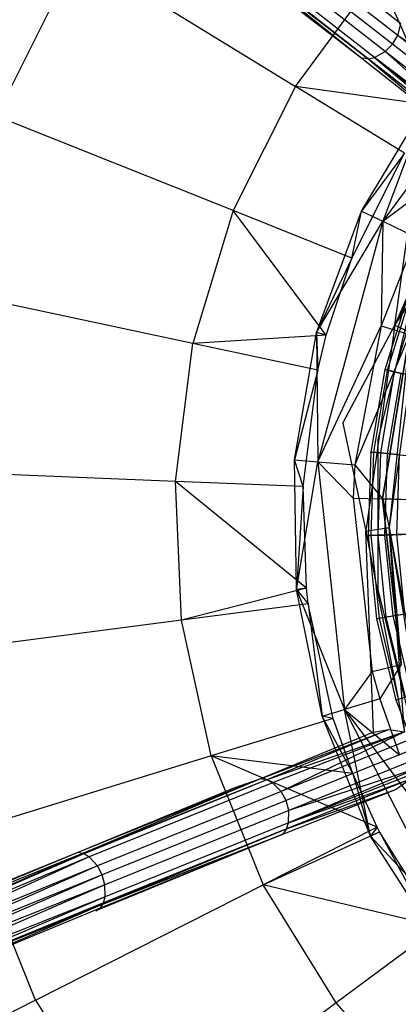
# Model space of a CAD drawing. Extents: x 5.4 to 34.8, y -14.7 to 14.7.
# Tile 137 of 251: x 15.4 to 17.2, y -2.4 to 2.4. Entities that reach past the tile are written whole.
import ezdxf

# ---------------------------------------------------------------- set-up
doc = ezdxf.new("R2010")
doc.units = 0
doc.header["$LTSCALE"] = 2.54
doc.layers.get('0').update_dxf_attribs({"color": 13, "linetype": 'CONTINUOUS'})

# ---------------------------------------------------------------- blocks, each defined once
blk = doc.blocks.new('BOHO_S_PM_7777_STL')
at = {"color": 0}
for p, q in [((17.256, 2.3732, 24.7636), (16.5024, 2.9619, 23.9344)), ((17.256, 2.3732, 24.7636), (16.5024, 2.9619, 23.9344)), ((17.2403, 2.3157, 24.7393), (16.4849, 2.9059, 23.9081)), ((17.2403, 2.3157, 24.7393), (16.4849, 2.9059, 23.9081)), ((17.2147, 2.2738, 24.7334), (16.4589, 2.8643, 23.9017)), ((17.2147, 2.2738, 24.7334), (16.4589, 2.8643, 23.9017)), ((17.1803, 2.2388, 24.7393), (16.4249, 2.829, 23.9081)), ((17.1803, 2.2388, 24.7393), (16.4249, 2.829, 23.9081)), ((16.2929, 2.8037, 24.0199), (17.0671, 2.2062, 24.8121)), ((16.3171, 2.7922, 23.9869), (17.0671, 2.2062, 24.8121)), ((16.3171, 2.7922, 23.9869), (17.0671, 2.2062, 24.8121)), ((16.3386, 2.7904, 23.964), (17.0671, 2.2062, 24.8121)), ((16.3386, 2.7904, 23.964), (17.0671, 2.2062, 24.8121)), ((16.3386, 2.7904, 23.964), (17.0976, 2.2034, 24.785)), ((16.3386, 2.7904, 23.964), (17.0976, 2.2034, 24.785)), ((17.0976, 2.2034, 24.785), (16.3456, 2.7909, 23.9575)), ((17.0976, 2.2034, 24.785), (16.3456, 2.7909, 23.9575)), ((17.1283, 2.2098, 24.7636), (16.3747, 2.7985, 23.9344)), ((17.1283, 2.2098, 24.7636), (16.3747, 2.7985, 23.9344)), ((15.6955, 2.7139, 23.9095), (15.3005, 1.9268, 23.9095)), ((15.6955, 2.7139, 23.9095), (15.3005, 1.9268, 23.9095)), ((15.6955, 2.7139, 23.9095), (16.7464, 2.0696, 24.9682)), ((15.6955, 2.7139, 23.9095), (16.7464, 2.0696, 24.9682)), ((16.7464, 2.0696, 24.9682), (17.1447, 2.6103, 24.9682)), ((16.7464, 2.0696, 24.9682), (17.1447, 2.6103, 24.9682)), ((17.4264, 1.9753, 25.563), (17.1447, 2.6103, 24.9682)), ((17.4264, 1.9753, 25.563), (17.1447, 2.6103, 24.9682)), ((17.8796, 2.3898, 25.8475), (17.1677, 1.4184, 25.8475)), ((17.8796, 2.3898, 25.8475), (17.1677, 1.4184, 25.8475)), ((17.2403, 2.3157, 24.7393), (17.256, 2.3732, 24.7636)), ((17.2403, 2.3157, 24.7393), (17.256, 2.3732, 24.7636)), ((17.2147, 2.2738, 24.7334), (17.2403, 2.3157, 24.7393)), ((17.2147, 2.2738, 24.7334), (17.2403, 2.3157, 24.7393)), ((17.7888, 1.9432, 25.4475), (17.2403, 2.3157, 24.7393)), ((17.9329, 1.7746, 25.6537), (17.2403, 2.3157, 24.7393)), ((17.7888, 1.9432, 25.4475), (17.2403, 2.3157, 24.7393)), ((17.9329, 1.7746, 25.6537), (17.2403, 2.3157, 24.7393)), ((17.1283, 2.2098, 24.7636), (17.1803, 2.2388, 24.7393)), ((17.1283, 2.2098, 24.7636), (17.1803, 2.2388, 24.7393)), ((17.1803, 2.2388, 24.7393), (17.2147, 2.2738, 24.7334)), ((17.1803, 2.2388, 24.7393), (17.2147, 2.2738, 24.7334)), ((17.8728, 1.6978, 25.6537), (17.1803, 2.2388, 24.7393)), ((17.8728, 1.6978, 25.6537), (17.1803, 2.2388, 24.7393)), ((17.6743, 1.7967, 25.4475), (17.1803, 2.2388, 24.7393)), ((17.6743, 1.7967, 25.4475), (17.1803, 2.2388, 24.7393)), ((17.9077, 1.7324, 25.6483), (17.2147, 2.2738, 24.7334)), ((17.9077, 1.7324, 25.6483), (17.2147, 2.2738, 24.7334)), ((17.0976, 2.2034, 24.785), (17.0671, 2.2062, 24.8121)), ((17.0976, 2.2034, 24.785), (17.0671, 2.2062, 24.8121)), ((17.0671, 2.2062, 24.8121), (17.5302, 1.8383, 25.4449)), ((17.0976, 2.2034, 24.785), (17.1283, 2.2098, 24.7636)), ((17.0976, 2.2034, 24.785), (17.1283, 2.2098, 24.7636)), ((17.6079, 1.8032, 25.4464), (17.0976, 2.2034, 24.785)), ((17.0976, 2.2034, 24.785), (17.5302, 1.8383, 25.4449)), ((17.0976, 2.2034, 24.785), (17.5302, 1.8383, 25.4449)), ((17.6079, 1.8032, 25.4464), (17.0976, 2.2034, 24.785)), ((17.1283, 2.2098, 24.7636), (17.6079, 1.8032, 25.4464)), ((17.6743, 1.7967, 25.4475), (17.1283, 2.2098, 24.7636)), ((17.6743, 1.7967, 25.4475), (17.1283, 2.2098, 24.7636)), ((17.6485, 1.7966, 25.4471), (17.1283, 2.2098, 24.7636)), ((17.6485, 1.7966, 25.4471), (17.1283, 2.2098, 24.7636)), ((17.1283, 2.2098, 24.7636), (17.6079, 1.8032, 25.4464)), ((16.7464, 2.0696, 24.9682), (16.4452, 1.4694, 24.9682)), ((16.7464, 2.0696, 24.9682), (16.4452, 1.4694, 24.9682)), ((17.273, 1.7468, 25.563), (16.7464, 2.0696, 24.9682)), ((17.273, 1.7468, 25.563), (16.7464, 2.0696, 24.9682)), ((17.4264, 1.9753, 25.563), (16.7464, 2.0696, 24.9682)), ((17.4264, 1.9753, 25.563), (16.7464, 2.0696, 24.9682)), ((17.0658, 1.4673, 25.6432), (17.3875, 2.0039, 25.6432)), ((17.0658, 1.4673, 25.6432), (17.3875, 2.0039, 25.6432)), ((17.3875, 2.0039, 25.6432), (17.1677, 1.4184, 25.8475)), ((17.3875, 2.0039, 25.6432), (17.1677, 1.4184, 25.8475)), ((16.4452, 1.4694, 24.9682), (15.3005, 1.9268, 23.9095)), ((16.4452, 1.4694, 24.9682), (15.3005, 1.9268, 23.9095)), ((17.6079, 1.8032, 25.4464), (17.227, 0.916, 25.4475)), ((17.6079, 1.8032, 25.4464), (17.227, 0.916, 25.4475)), ((17.6743, 1.7967, 25.4475), (17.227, 0.916, 25.4475)), ((17.6743, 1.7967, 25.4475), (17.227, 0.916, 25.4475)), ((17.0188, 1.2402, 25.563), (17.273, 1.7468, 25.563)), ((17.0188, 1.2402, 25.563), (17.273, 1.7468, 25.563)), ((17.273, 1.7468, 25.563), (17.0658, 1.4673, 25.6432)), ((17.273, 1.7468, 25.563), (17.0658, 1.4673, 25.6432)), ((17.1677, 1.4184, 25.8475), (17.5167, 1.6778, 25.8507)), ((17.1677, 1.4184, 25.8475), (17.5167, 1.6778, 25.8507)), ((17.227, 0.916, 25.4475), (17.739, 1.6934, 25.6517)), ((17.227, 0.916, 25.4475), (17.739, 1.6934, 25.6517)), ((16.4452, 1.4694, 24.9682), (16.2498, 0.8269, 24.9682)), ((16.4452, 1.4694, 24.9682), (16.2498, 0.8269, 24.9682)), ((16.8949, 0.8682, 25.563), (16.4452, 1.4694, 24.9682)), ((17.0188, 1.2402, 25.563), (16.4452, 1.4694, 24.9682)), ((16.8949, 0.8682, 25.563), (16.4452, 1.4694, 24.9682)), ((17.0188, 1.2402, 25.563), (16.4452, 1.4694, 24.9682)), ((16.8482, 0.8808, 25.6432), (17.0658, 1.4673, 25.6432)), ((16.8482, 0.8808, 25.6432), (17.0658, 1.4673, 25.6432)), ((17.0188, 1.2402, 25.563), (17.0658, 1.4673, 25.6432)), ((17.0188, 1.2402, 25.563), (17.0658, 1.4673, 25.6432)), ((17.0658, 1.4673, 25.6432), (17.1677, 1.4184, 25.8475)), ((17.0658, 1.4673, 25.6432), (17.1677, 1.4184, 25.8475)), ((17.227, 0.916, 25.4475), (17.3045, 1.4693, 25.4449)), ((16.8482, 0.8808, 25.6432), (17.1677, 1.4184, 25.8475)), ((16.8482, 0.8808, 25.6432), (17.1677, 1.4184, 25.8475)), ((17.1677, 1.4184, 25.8475), (16.8548, 0.2554, 25.8475)), ((17.1677, 1.4184, 25.8475), (16.8548, 0.2554, 25.8475)), ((17.1677, 1.4184, 25.8475), (17.1607, 0.9127, 25.8507)), ((17.1677, 1.4184, 25.8475), (17.1607, 0.9127, 25.8507)), ((17.1677, 1.4184, 25.8475), (17.3285, 1.3412, 25.8507)), ((17.1677, 1.4184, 25.8475), (17.3285, 1.3412, 25.8507)), ((17.3285, 1.3412, 25.8507), (17.1607, 0.9127, 25.8507)), ((17.3285, 1.3412, 25.8507), (17.1607, 0.9127, 25.8507)), ((17.0188, 1.2402, 25.563), (16.8482, 0.8808, 25.6432)), ((17.0188, 1.2402, 25.563), (16.8482, 0.8808, 25.6432)), ((16.8949, 0.8682, 25.563), (17.0188, 1.2402, 25.563)), ((16.8949, 0.8682, 25.563), (17.0188, 1.2402, 25.563)), ((16.2498, 0.8269, 24.9682), (15.0442, 1.0843, 23.9095)), ((16.2498, 0.8269, 24.9682), (15.0442, 1.0843, 23.9095)), ((17.3169, 1.0638, 21.4263), (17.1438, 0.3616, 21.4263)), ((17.3169, 1.0638, 21.4263), (17.1438, 0.3616, 21.4263)), ((17.3169, 1.0638, 21.2294), (17.1438, 0.3616, 21.2294)), ((17.3169, 1.0638, 21.2294), (17.1438, 0.3616, 21.2294)), ((17.1793, 0.7013, 16.8047), (17.2991, 1.0872, 16.8047)), ((17.1793, 0.7013, 16.8047), (17.2991, 1.0872, 16.8047)), ((17.1917, 0.6983, 16.4063), (17.3109, 1.0826, 16.4063)), ((17.1917, 0.6983, 16.4063), (17.3109, 1.0826, 16.4063)), ((17.2247, 0.6904, 17.2516), (17.3426, 1.0704, 17.2516)), ((17.2247, 0.6904, 17.2516), (17.3426, 1.0704, 17.2516)), ((16.8548, 0.2554, 25.8475), (17.1607, 0.9127, 25.8507)), ((16.8548, 0.2554, 25.8475), (17.1607, 0.9127, 25.8507)), ((16.9754, 0.4426, 25.4449), (17.227, 0.916, 25.4475)), ((17.1607, 0.9127, 25.8507), (17.0326, 0.2415, 25.8507)), ((17.1607, 0.9127, 25.8507), (17.0326, 0.2415, 25.8507)), ((17.227, 0.916, 25.4475), (17.0866, -0.0797, 25.4475)), ((17.227, 0.916, 25.4475), (17.0866, -0.0797, 25.4475)), ((17.1607, 0.9127, 25.8507), (17.2975, 0.8706, 26.1937)), ((17.1607, 0.9127, 25.8507), (17.2975, 0.8706, 26.1937)), ((17.227, 0.916, 25.4475), (17.3302, 0.8672, 25.6517)), ((17.227, 0.916, 25.4475), (17.3302, 0.8672, 25.6517)), ((16.8949, 0.8682, 25.563), (16.2498, 0.8269, 24.9682)), ((16.8949, 0.8682, 25.563), (16.2498, 0.8269, 24.9682)), ((16.7421, 0.2643, 25.6432), (16.8482, 0.8808, 25.6432)), ((16.7421, 0.2643, 25.6432), (16.8482, 0.8808, 25.6432)), ((16.8482, 0.8808, 25.6432), (16.8538, 0.6979, 25.563)), ((16.8949, 0.8682, 25.563), (16.8482, 0.8808, 25.6432)), ((16.8949, 0.8682, 25.563), (16.8482, 0.8808, 25.6432)), ((16.8482, 0.8808, 25.6432), (16.8538, 0.6979, 25.563)), ((16.8482, 0.8808, 25.6432), (16.8548, 0.2554, 25.8475)), ((16.8482, 0.8808, 25.6432), (16.8548, 0.2554, 25.8475)), ((16.8538, 0.6979, 25.563), (16.8949, 0.8682, 25.563)), ((16.8538, 0.6979, 25.563), (16.8949, 0.8682, 25.563)), ((17.2975, 0.8706, 26.1937), (17.0326, 0.2415, 25.8507)), ((17.2975, 0.8706, 26.1937), (17.0326, 0.2415, 25.8507)), ((17.1673, 0.0762, 26.1937), (17.2975, 0.8706, 26.1937)), ((17.1673, 0.0762, 26.1937), (17.2975, 0.8706, 26.1937)), ((17.1681, 0.0762, 25.704), (17.2982, 0.8703, 25.704)), ((17.1681, 0.0762, 25.704), (17.2982, 0.8703, 25.704)), ((17.2982, 0.8703, 25.704), (17.1993, -0.0618, 25.6517)), ((17.2982, 0.8703, 25.704), (17.1993, -0.0618, 25.6517)), ((17.3302, 0.8672, 25.6517), (17.1993, -0.0618, 25.6517)), ((17.3302, 0.8672, 25.6517), (17.1993, -0.0618, 25.6517)), ((16.1657, 0.1606, 24.9682), (16.2498, 0.8269, 24.9682)), ((16.1657, 0.1606, 24.9682), (16.2498, 0.8269, 24.9682)), ((16.8538, 0.6979, 25.563), (16.2498, 0.8269, 24.9682)), ((16.8538, 0.6979, 25.563), (16.2498, 0.8269, 24.9682)), ((16.8538, 0.6979, 25.563), (16.7421, 0.2643, 25.6432)), ((16.8538, 0.6979, 25.563), (16.7421, 0.2643, 25.6432)), ((16.7829, 0.1355, 25.563), (16.8538, 0.6979, 25.563)), ((16.7829, 0.1355, 25.563), (16.8538, 0.6979, 25.563)), ((17.1121, 0.3028, 16.8047), (17.1793, 0.7013, 16.8047)), ((17.1121, 0.3028, 16.8047), (17.1793, 0.7013, 16.8047)), ((17.1248, 0.3015, 16.4063), (17.1917, 0.6983, 16.4063)), ((17.1248, 0.3015, 16.4063), (17.1917, 0.6983, 16.4063)), ((17.1585, 0.2981, 17.2516), (17.2247, 0.6904, 17.2516)), ((17.1585, 0.2981, 17.2516), (17.2247, 0.6904, 17.2516)), ((17.1793, 0.7013, 16.8047), (17.1917, 0.6983, 16.4063)), ((17.1793, 0.7013, 16.8047), (17.1917, 0.6983, 16.4063)), ((17.2247, 0.6904, 17.2516), (17.1793, 0.7013, 16.8047)), ((17.2247, 0.6904, 17.2516), (17.1793, 0.7013, 16.8047)), ((17.1917, 0.6983, 16.4063), (17.2572, 0.6827, 16.0134)), ((17.1917, 0.6983, 16.4063), (17.2572, 0.6827, 16.0134)), ((17.1917, 0.2948, 16.0134), (17.2572, 0.6827, 16.0134)), ((17.1917, 0.2948, 16.0134), (17.2572, 0.6827, 16.0134)), ((17.3131, 0.6694, 17.6916), (17.2247, 0.6904, 17.2516)), ((17.3131, 0.6694, 17.6916), (17.2247, 0.6904, 17.2516)), ((16.9754, 0.4426, 25.4449), (17.0866, -0.0797, 25.4475)), ((17.1438, 0.3616, 21.4263), (17.1438, -0.3616, 21.4263)), ((17.1438, 0.3616, 21.4263), (17.1438, -0.3616, 21.4263)), ((17.1438, 0.3616, 21.4263), (17.1438, 0.3616, 21.2294)), ((17.1438, 0.3616, 21.2294), (17.1438, -0.3616, 21.2294)), ((17.1438, 0.3616, 21.4263), (17.1438, 0.3616, 21.2294)), ((17.1438, 0.3616, 21.2294), (17.1438, -0.3616, 21.2294)), ((17.0986, -0.1011, 16.8047), (17.1121, 0.3028, 16.8047)), ((17.0986, -0.1011, 16.8047), (17.1121, 0.3028, 16.8047)), ((17.1113, -0.1007, 16.4063), (17.1248, 0.3015, 16.4063)), ((17.1113, -0.1007, 16.4063), (17.1248, 0.3015, 16.4063)), ((17.1121, 0.3028, 16.8047), (17.1248, 0.3015, 16.4063)), ((17.1121, 0.3028, 16.8047), (17.1248, 0.3015, 16.4063)), ((17.1585, 0.2981, 17.2516), (17.1121, 0.3028, 16.8047)), ((17.1585, 0.2981, 17.2516), (17.1121, 0.3028, 16.8047)), ((17.1248, 0.3015, 16.4063), (17.1917, 0.2948, 16.0134)), ((17.1248, 0.3015, 16.4063), (17.1917, 0.2948, 16.0134)), ((17.1452, -0.0995, 17.2516), (17.1585, 0.2981, 17.2516)), ((17.1452, -0.0995, 17.2516), (17.1585, 0.2981, 17.2516)), ((17.249, 0.289, 17.6916), (17.1585, 0.2981, 17.2516)), ((17.249, 0.289, 17.6916), (17.1585, 0.2981, 17.2516)), ((17.1786, -0.0984, 16.0134), (17.1917, 0.2948, 16.0134)), ((17.1786, -0.0984, 16.0134), (17.1917, 0.2948, 16.0134)), ((17.1917, 0.2948, 16.0134), (17.3117, 0.2827, 15.6335)), ((17.1917, 0.2948, 16.0134), (17.3117, 0.2827, 15.6335)), ((17.2361, -0.0965, 17.6916), (17.249, 0.289, 17.6916)), ((17.2361, -0.0965, 17.6916), (17.249, 0.289, 17.6916)), ((16.7829, 0.1355, 25.563), (16.7421, 0.2643, 25.6432)), ((16.7829, 0.1355, 25.563), (16.7421, 0.2643, 25.6432)), ((16.7511, -0.3613, 25.6432), (16.7421, 0.2643, 25.6432)), ((16.7421, 0.2643, 25.6432), (16.8548, 0.2554, 25.8475)), ((16.7421, 0.2643, 25.6432), (16.8548, 0.2554, 25.8475)), ((16.7511, -0.3613, 25.6432), (16.7421, 0.2643, 25.6432)), ((16.7511, -0.3613, 25.6432), (16.8548, 0.2554, 25.8475)), ((16.7511, -0.3613, 25.6432), (16.8548, 0.2554, 25.8475)), ((16.8548, 0.2554, 25.8475), (17.0326, 0.2415, 25.8507)), ((17.0242, 0.0799, 25.8507), (16.8548, 0.2554, 25.8475)), ((16.8548, 0.2554, 25.8475), (16.9832, -0.942, 25.8475)), ((17.0242, 0.0799, 25.8507), (16.8548, 0.2554, 25.8475)), ((16.8548, 0.2554, 25.8475), (17.0326, 0.2415, 25.8507)), ((16.8548, 0.2554, 25.8475), (16.9832, -0.942, 25.8475)), ((17.0326, 0.2415, 25.8507), (17.0242, 0.0799, 25.8507)), ((17.0326, 0.2415, 25.8507), (17.0242, 0.0799, 25.8507)), ((17.0326, 0.2415, 25.8507), (17.1673, 0.0762, 26.1937)), ((17.0326, 0.2415, 25.8507), (17.1673, 0.0762, 26.1937)), ((16.1657, 0.1606, 24.9682), (14.934, 0.2106, 23.9095)), ((16.1657, 0.1606, 24.9682), (14.934, 0.2106, 23.9095)), ((16.1955, -0.5103, 24.9682), (16.1657, 0.1606, 24.9682)), ((16.1955, -0.5103, 24.9682), (16.1657, 0.1606, 24.9682)), ((16.7992, -0.3561, 25.563), (16.1657, 0.1606, 24.9682)), ((16.7992, -0.3561, 25.563), (16.1657, 0.1606, 24.9682)), ((16.7829, 0.1355, 25.563), (16.1657, 0.1606, 24.9682)), ((16.7829, 0.1355, 25.563), (16.1657, 0.1606, 24.9682)), ((16.7829, 0.1355, 25.563), (16.7511, -0.3613, 25.6432)), ((16.7829, 0.1355, 25.563), (16.7511, -0.3613, 25.6432)), ((16.7992, -0.3561, 25.563), (16.7829, 0.1355, 25.563)), ((16.7992, -0.3561, 25.563), (16.7829, 0.1355, 25.563)), ((17.0242, 0.0799, 25.8507), (17.1673, 0.0762, 26.1937)), ((17.0242, 0.0799, 25.8507), (17.1673, 0.0762, 26.1937)), ((17.0242, 0.0799, 25.8507), (17.1175, -0.7588, 25.8507)), ((17.0242, 0.0799, 25.8507), (17.1175, -0.7588, 25.8507)), ((17.2563, -0.7237, 26.1937), (17.1673, 0.0762, 26.1937)), ((17.2558, 0.074, 26.5706), (17.1673, 0.0762, 26.1937)), ((17.2563, -0.7237, 26.1937), (17.1673, 0.0762, 26.1937)), ((17.2558, 0.074, 26.5706), (17.1673, 0.0762, 26.1937)), ((17.2571, -0.7235, 25.704), (17.1681, 0.0762, 25.704)), ((17.1681, 0.0762, 25.704), (17.2863, 0.0732, 25.9286)), ((17.1681, 0.0762, 25.704), (17.2863, 0.0732, 25.9286)), ((17.1681, 0.0762, 25.704), (17.1993, -0.0618, 25.6517)), ((17.1681, 0.0762, 25.704), (17.1993, -0.0618, 25.6517)), ((17.2571, -0.7235, 25.704), (17.1681, 0.0762, 25.704)), ((17.0866, -0.0797, 25.4475), (17.1993, -0.0618, 25.6517)), ((17.0866, -0.0797, 25.4475), (17.1993, -0.0618, 25.6517)), ((17.1232, -1.0508, 25.4449), (17.0866, -0.0797, 25.4475)), ((17.0866, -0.0797, 25.4475), (17.2728, -1.0498, 25.4475)), ((17.0866, -0.0797, 25.4475), (17.2728, -1.0498, 25.4475)), ((17.1786, -0.0984, 16.0134), (17.2991, -0.0944, 15.6335)), ((17.1786, -0.0984, 16.0134), (17.2991, -0.0944, 15.6335)), ((17.2728, -1.0498, 25.4475), (17.1993, -0.0618, 25.6517)), ((17.1993, -0.0618, 25.6517), (17.3638, -0.9688, 25.6517)), ((17.2728, -1.0498, 25.4475), (17.1993, -0.0618, 25.6517)), ((17.1993, -0.0618, 25.6517), (17.3638, -0.9688, 25.6517)), ((17.1993, -0.0618, 25.6517), (17.3473, -0.9649, 25.6755)), ((17.1993, -0.0618, 25.6517), (17.3473, -0.9649, 25.6755)), ((17.1993, -0.0618, 25.6517), (17.2571, -0.7235, 25.704)), ((17.1993, -0.0618, 25.6517), (17.2571, -0.7235, 25.704)), ((17.3702, -0.092, 18.1204), (17.2361, -0.0965, 17.6916)), ((17.3702, -0.092, 18.1204), (17.2361, -0.0965, 17.6916)), ((17.1452, -0.0995, 17.2516), (17.0986, -0.1011, 16.8047)), ((17.1452, -0.0995, 17.2516), (17.0986, -0.1011, 16.8047)), ((17.0986, -0.1011, 16.8047), (17.1113, -0.1007, 16.4063)), ((17.0986, -0.1011, 16.8047), (17.1113, -0.1007, 16.4063)), ((17.1391, -0.5031, 16.8047), (17.0986, -0.1011, 16.8047)), ((17.1391, -0.5031, 16.8047), (17.0986, -0.1011, 16.8047)), ((17.1113, -0.1007, 16.4063), (17.1786, -0.0984, 16.0134)), ((17.1113, -0.1007, 16.4063), (17.1786, -0.0984, 16.0134)), ((17.1516, -0.501, 16.4063), (17.1113, -0.1007, 16.4063)), ((17.1516, -0.501, 16.4063), (17.1113, -0.1007, 16.4063)), ((17.2361, -0.0965, 17.6916), (17.1452, -0.0995, 17.2516)), ((17.2361, -0.0965, 17.6916), (17.1452, -0.0995, 17.2516)), ((17.1851, -0.4954, 17.2516), (17.1452, -0.0995, 17.2516)), ((17.1851, -0.4954, 17.2516), (17.1452, -0.0995, 17.2516)), ((17.218, -0.4898, 16.0134), (17.1786, -0.0984, 16.0134)), ((17.218, -0.4898, 16.0134), (17.1786, -0.0984, 16.0134)), ((17.2747, -0.4803, 17.6916), (17.2361, -0.0965, 17.6916)), ((17.2747, -0.4803, 17.6916), (17.2361, -0.0965, 17.6916)), ((16.7992, -0.3561, 25.563), (16.1955, -0.5103, 24.9682)), ((16.7992, -0.3561, 25.563), (16.1955, -0.5103, 24.9682)), ((16.7992, -0.3561, 25.563), (16.7511, -0.3613, 25.6432)), ((16.7992, -0.3561, 25.563), (16.7511, -0.3613, 25.6432)), ((16.8749, -0.9745, 25.6432), (16.7511, -0.3613, 25.6432)), ((16.7511, -0.3613, 25.6432), (16.808, -0.4307, 25.563)), ((16.7511, -0.3613, 25.6432), (16.808, -0.4307, 25.563)), ((16.7511, -0.3613, 25.6432), (16.9832, -0.942, 25.8475)), ((16.8749, -0.9745, 25.6432), (16.7511, -0.3613, 25.6432)), ((16.7511, -0.3613, 25.6432), (16.9832, -0.942, 25.8475)), ((16.808, -0.4307, 25.563), (16.7992, -0.3561, 25.563)), ((16.808, -0.4307, 25.563), (16.7992, -0.3561, 25.563)), ((17.1438, -0.3616, 21.4263), (17.3169, -1.0638, 21.4263)), ((17.1438, -0.3616, 21.4263), (17.3169, -1.0638, 21.4263)), ((17.1438, -0.3616, 21.4263), (17.1438, -0.3616, 21.2294)), ((17.1438, -0.3616, 21.2294), (17.3169, -1.0638, 21.2294)), ((17.1438, -0.3616, 21.4263), (17.1438, -0.3616, 21.2294)), ((17.1438, -0.3616, 21.2294), (17.3169, -1.0638, 21.2294)), ((16.808, -0.4307, 25.563), (16.1955, -0.5103, 24.9682)), ((16.808, -0.4307, 25.563), (16.1955, -0.5103, 24.9682)), ((16.9285, -0.9846, 25.563), (16.808, -0.4307, 25.563)), ((16.808, -0.4307, 25.563), (16.8749, -0.9745, 25.6432)), ((16.9285, -0.9846, 25.563), (16.808, -0.4307, 25.563)), ((16.808, -0.4307, 25.563), (16.8749, -0.9745, 25.6432)), ((17.218, -0.4898, 16.0134), (17.3369, -0.4698, 15.6335)), ((17.218, -0.4898, 16.0134), (17.3369, -0.4698, 15.6335)), ((16.1955, -0.5103, 24.9682), (14.9731, -0.6692, 23.9095)), ((16.1955, -0.5103, 24.9682), (14.9731, -0.6692, 23.9095)), ((16.3382, -1.1666, 24.9682), (16.1955, -0.5103, 24.9682)), ((16.3382, -1.1666, 24.9682), (16.1955, -0.5103, 24.9682)), ((17.1851, -0.4954, 17.2516), (17.1391, -0.5031, 16.8047)), ((17.1851, -0.4954, 17.2516), (17.1391, -0.5031, 16.8047)), ((17.1391, -0.5031, 16.8047), (17.1516, -0.501, 16.4063)), ((17.1391, -0.5031, 16.8047), (17.1516, -0.501, 16.4063)), ((17.2327, -0.8962, 16.8047), (17.1391, -0.5031, 16.8047)), ((17.2327, -0.8962, 16.8047), (17.1391, -0.5031, 16.8047)), ((17.1516, -0.501, 16.4063), (17.218, -0.4898, 16.0134)), ((17.1516, -0.501, 16.4063), (17.218, -0.4898, 16.0134)), ((17.2449, -0.8925, 16.4063), (17.1516, -0.501, 16.4063)), ((17.2449, -0.8925, 16.4063), (17.1516, -0.501, 16.4063)), ((17.2747, -0.4803, 17.6916), (17.1851, -0.4954, 17.2516)), ((17.2747, -0.4803, 17.6916), (17.1851, -0.4954, 17.2516)), ((17.2773, -0.8824, 17.2516), (17.1851, -0.4954, 17.2516)), ((17.2773, -0.8824, 17.2516), (17.1851, -0.4954, 17.2516)), ((17.3092, -0.8725, 16.0134), (17.218, -0.4898, 16.0134)), ((17.3092, -0.8725, 16.0134), (17.218, -0.4898, 16.0134)), ((17.1175, -0.7588, 25.8507), (16.9832, -0.942, 25.8475)), ((17.1175, -0.7588, 25.8507), (16.9832, -0.942, 25.8475)), ((17.1175, -0.7588, 25.8507), (17.2563, -0.7237, 26.1937)), ((17.1175, -0.7588, 25.8507), (17.2563, -0.7237, 26.1937)), ((17.1175, -0.7588, 25.8507), (17.154, -0.8908, 25.8507)), ((17.1175, -0.7588, 25.8507), (17.154, -0.8908, 25.8507)), ((17.2563, -0.7237, 26.1937), (17.154, -0.8908, 25.8507)), ((17.2563, -0.7237, 26.1937), (17.154, -0.8908, 25.8507)), ((17.154, -0.8908, 25.8507), (16.9832, -0.942, 25.8475)), ((17.154, -0.8908, 25.8507), (16.9832, -0.942, 25.8475)), ((17.154, -0.8908, 25.8507), (17.2488, -1.1608, 25.8507)), ((17.154, -0.8908, 25.8507), (17.2488, -1.1608, 25.8507)), ((17.2773, -0.8824, 17.2516), (17.2327, -0.8962, 16.8047)), ((17.2773, -0.8824, 17.2516), (17.2327, -0.8962, 16.8047)), ((17.2327, -0.8962, 16.8047), (17.2449, -0.8925, 16.4063)), ((17.2327, -0.8962, 16.8047), (17.2449, -0.8925, 16.4063)), ((17.378, -1.2733, 16.8047), (17.2327, -0.8962, 16.8047)), ((17.378, -1.2733, 16.8047), (17.2327, -0.8962, 16.8047)), ((16.8749, -0.9745, 25.6432), (16.9832, -0.942, 25.8475)), ((16.8749, -0.9745, 25.6432), (16.9832, -0.942, 25.8475)), ((16.9832, -0.942, 25.8475), (17.2488, -1.1608, 25.8507)), ((16.9832, -0.942, 25.8475), (17.2488, -1.1608, 25.8507)), ((16.9832, -0.942, 25.8475), (17.4337, -1.5412, 25.8507)), ((16.9832, -0.942, 25.8475), (17.4337, -1.5412, 25.8507)), ((16.9832, -0.942, 25.8475), (17.5354, -2.0123, 25.8475)), ((17.1093, -1.5546, 25.6432), (16.9832, -0.942, 25.8475)), ((17.1093, -1.5546, 25.6432), (16.9832, -0.942, 25.8475)), ((16.9832, -0.942, 25.8475), (17.5354, -2.0123, 25.8475)), ((16.9285, -0.9846, 25.563), (16.3382, -1.1666, 24.9682)), ((16.9285, -0.9846, 25.563), (16.3382, -1.1666, 24.9682)), ((16.9285, -0.9846, 25.563), (16.8749, -0.9745, 25.6432)), ((16.9285, -0.9846, 25.563), (16.8749, -0.9745, 25.6432)), ((17.0235, -1.2519, 25.563), (16.8749, -0.9745, 25.6432)), ((17.0235, -1.2519, 25.563), (16.8749, -0.9745, 25.6432)), ((17.1093, -1.5546, 25.6432), (16.8749, -0.9745, 25.6432)), ((17.1093, -1.5546, 25.6432), (16.8749, -0.9745, 25.6432)), ((17.0235, -1.2519, 25.563), (16.9285, -0.9846, 25.563)), ((17.0235, -1.2519, 25.563), (16.9285, -0.9846, 25.563)), ((16.5771, -1.2765, 24.8126), (17.1972, -1.0382, 25.4463)), ((16.5771, -1.2765, 24.8126), (17.1972, -1.0382, 25.4463)), ((17.1972, -1.0382, 25.4463), (16.6073, -1.2821, 24.7853)), ((17.1972, -1.0382, 25.4463), (16.6073, -1.2821, 24.7853)), ((17.4922, -1.0097, 25.6538), (16.6773, -1.3389, 24.7394)), ((17.4922, -1.0097, 25.6538), (16.6773, -1.3389, 24.7394)), ((17.1232, -1.0508, 25.4449), (17.1972, -1.0382, 25.4463)), ((17.1232, -1.0508, 25.4449), (17.1972, -1.0382, 25.4463)), ((17.1972, -1.0382, 25.4463), (17.2728, -1.0498, 25.4475)), ((17.1972, -1.0382, 25.4463), (17.2728, -1.0498, 25.4475)), ((17.1232, -1.0508, 25.4449), (16.5771, -1.2765, 24.8126)), ((17.2728, -1.0498, 25.4475), (16.6073, -1.2821, 24.7853)), ((17.2728, -1.0498, 25.4475), (16.6073, -1.2821, 24.7853)), ((17.2728, -1.0498, 25.4475), (16.6352, -1.2966, 24.7638)), ((17.2728, -1.0498, 25.4475), (16.6352, -1.2966, 24.7638)), ((17.2728, -1.0498, 25.4475), (16.6773, -1.3389, 24.7394)), ((17.2728, -1.0498, 25.4475), (16.6773, -1.3389, 24.7394)), ((17.5162, -1.0528, 25.6483), (16.7009, -1.3822, 24.7334)), ((17.5162, -1.0528, 25.6483), (16.7009, -1.3822, 24.7334)), ((17.5288, -1.1004, 25.6537), (16.714, -1.4296, 24.7394)), ((17.5288, -1.1004, 25.6537), (16.714, -1.4296, 24.7394)), ((16.3382, -1.1666, 24.9682), (15.1602, -1.5298, 23.9095)), ((16.3382, -1.1666, 24.9682), (15.1602, -1.5298, 23.9095)), ((16.3382, -1.1666, 24.9682), (16.5898, -1.7892, 24.9682)), ((17.1408, -1.5101, 25.563), (16.3382, -1.1666, 24.9682)), ((16.3382, -1.1666, 24.9682), (16.5898, -1.7892, 24.9682)), ((17.0235, -1.2519, 25.563), (16.3382, -1.1666, 24.9682)), ((17.1408, -1.5101, 25.563), (16.3382, -1.1666, 24.9682)), ((17.0235, -1.2519, 25.563), (16.3382, -1.1666, 24.9682)), ((17.3432, -1.224, 25.4475), (16.7131, -1.4893, 24.7637)), ((17.3432, -1.224, 25.4475), (16.7131, -1.4893, 24.7637)), ((17.3432, -1.224, 25.4475), (16.714, -1.4296, 24.7394)), ((17.3432, -1.224, 25.4475), (16.714, -1.4296, 24.7394)), ((16.5771, -1.2765, 24.8126), (15.6948, -1.633, 23.9873)), ((16.5771, -1.2765, 24.8126), (15.6948, -1.633, 23.9873)), ((16.5771, -1.2765, 24.8126), (15.7163, -1.6372, 23.964)), ((16.5771, -1.2765, 24.8126), (15.7163, -1.6372, 23.964)), ((16.6073, -1.2821, 24.7853), (15.7163, -1.6372, 23.964)), ((16.6073, -1.2821, 24.7853), (15.7163, -1.6372, 23.964)), ((16.6073, -1.2821, 24.7853), (15.7225, -1.6396, 23.9579)), ((16.6073, -1.2821, 24.7853), (15.7225, -1.6396, 23.9579)), ((16.5771, -1.2765, 24.8126), (16.4486, -1.3225, 24.7481)), ((16.6073, -1.2821, 24.7853), (16.5771, -1.2765, 24.8126)), ((16.6073, -1.2821, 24.7853), (16.5771, -1.2765, 24.8126)), ((16.6352, -1.2966, 24.7638), (16.6073, -1.2821, 24.7853)), ((16.6352, -1.2966, 24.7638), (16.6073, -1.2821, 24.7853)), ((17.3047, -1.2774, 25.4464), (16.7031, -1.5191, 24.7853)), ((17.3047, -1.2774, 25.4464), (16.7031, -1.5191, 24.7853)), ((17.3308, -1.2456, 25.4471), (16.7131, -1.4893, 24.7637)), ((17.3308, -1.2456, 25.4471), (16.7131, -1.4893, 24.7637)), ((16.7131, -1.4893, 24.7637), (17.3047, -1.2774, 25.4464)), ((16.7131, -1.4893, 24.7637), (17.3047, -1.2774, 25.4464)), ((17.1408, -1.5101, 25.563), (17.0235, -1.2519, 25.563)), ((17.0235, -1.2519, 25.563), (17.1093, -1.5546, 25.6432)), ((17.0235, -1.2519, 25.563), (17.1093, -1.5546, 25.6432)), ((17.1408, -1.5101, 25.563), (17.0235, -1.2519, 25.563)), ((17.3047, -1.2774, 25.4464), (17.2349, -1.3272, 25.4449)), ((16.4486, -1.3225, 24.7481), (15.6948, -1.633, 23.9873)), ((16.6352, -1.2966, 24.7638), (15.7486, -1.6548, 23.9346)), ((16.6352, -1.2966, 24.7638), (15.7486, -1.6548, 23.9346)), ((16.6773, -1.3389, 24.7394), (16.6352, -1.2966, 24.7638)), ((16.6773, -1.3389, 24.7394), (16.6352, -1.2966, 24.7638)), ((16.6853, -1.5441, 24.8125), (17.2349, -1.3272, 25.4449)), ((16.7031, -1.5191, 24.7853), (17.2349, -1.3272, 25.4449)), ((16.7031, -1.5191, 24.7853), (17.2349, -1.3272, 25.4449)), ((16.6773, -1.3389, 24.7394), (15.7886, -1.698, 23.9082)), ((16.6773, -1.3389, 24.7394), (15.7886, -1.698, 23.9082)), ((16.7009, -1.3822, 24.7334), (16.6773, -1.3389, 24.7394)), ((16.7009, -1.3822, 24.7334), (16.6773, -1.3389, 24.7394)), ((16.7009, -1.3822, 24.7334), (15.8116, -1.7415, 23.9017)), ((16.7009, -1.3822, 24.7334), (15.8116, -1.7415, 23.9017)), ((16.714, -1.4296, 24.7394), (16.7009, -1.3822, 24.7334)), ((16.714, -1.4296, 24.7394), (16.7009, -1.3822, 24.7334)), ((16.714, -1.4296, 24.7394), (15.8252, -1.7887, 23.9081)), ((16.714, -1.4296, 24.7394), (15.8252, -1.7887, 23.9081)), ((16.7131, -1.4893, 24.7637), (16.714, -1.4296, 24.7394)), ((16.7131, -1.4893, 24.7637), (16.714, -1.4296, 24.7394)), ((15.8155, -1.8827, 23.964), (16.7031, -1.5191, 24.7853)), ((15.8155, -1.8827, 23.964), (16.7031, -1.5191, 24.7853)), ((16.7031, -1.5191, 24.7853), (15.8184, -1.8766, 23.9578)), ((16.7031, -1.5191, 24.7853), (15.8184, -1.8766, 23.9578)), ((16.7131, -1.4893, 24.7637), (15.8265, -1.8475, 23.9345)), ((16.7131, -1.4893, 24.7637), (15.8265, -1.8475, 23.9345)), ((17.1408, -1.5101, 25.563), (16.5898, -1.7892, 24.9682)), ((17.1408, -1.5101, 25.563), (16.5898, -1.7892, 24.9682)), ((16.7031, -1.5191, 24.7853), (16.6853, -1.5441, 24.8125)), ((16.7031, -1.5191, 24.7853), (16.6853, -1.5441, 24.8125)), ((16.7031, -1.5191, 24.7853), (16.7131, -1.4893, 24.7637)), ((16.7031, -1.5191, 24.7853), (16.7131, -1.4893, 24.7637)), ((17.1408, -1.5101, 25.563), (17.1093, -1.5546, 25.6432)), ((17.1408, -1.5101, 25.563), (17.1093, -1.5546, 25.6432)), ((17.1522, -1.5324, 25.563), (17.1408, -1.5101, 25.563)), ((17.1522, -1.5324, 25.563), (17.1408, -1.5101, 25.563)), ((15.4901, -2.3463, 23.9095), (15.1602, -1.5298, 23.9095)), ((15.4901, -2.3463, 23.9095), (15.1602, -1.5298, 23.9095)), ((16.6853, -1.5441, 24.8125), (15.7807, -1.9157, 24.0204)), ((15.8029, -1.9006, 23.9873), (16.6853, -1.5441, 24.8125)), ((15.8029, -1.9006, 23.9873), (16.6853, -1.5441, 24.8125)), ((15.8155, -1.8827, 23.964), (16.6853, -1.5441, 24.8125)), ((15.8155, -1.8827, 23.964), (16.6853, -1.5441, 24.8125)), ((16.5898, -1.7892, 24.9682), (17.1522, -1.5324, 25.563)), ((16.5898, -1.7892, 24.9682), (17.1522, -1.5324, 25.563)), ((17.1093, -1.5546, 25.6432), (17.1522, -1.5324, 25.563)), ((17.1093, -1.5546, 25.6432), (17.1522, -1.5324, 25.563)), ((17.4462, -2.0817, 25.6432), (17.1093, -1.5546, 25.6432)), ((17.1093, -1.5546, 25.6432), (17.5354, -2.0123, 25.8475)), ((17.4462, -2.0817, 25.6432), (17.1093, -1.5546, 25.6432)), ((17.1093, -1.5546, 25.6432), (17.5354, -2.0123, 25.8475)), ((17.4389, -1.9922, 25.563), (17.1522, -1.5324, 25.563)), ((17.1522, -1.5324, 25.563), (17.4462, -2.0817, 25.6432)), ((17.1522, -1.5324, 25.563), (17.4462, -2.0817, 25.6432)), ((17.4389, -1.9922, 25.563), (17.1522, -1.5324, 25.563)), ((15.6948, -1.633, 23.9873), (14.2299, -2.2236, 22.6949)), ((15.6948, -1.633, 23.9873), (14.2667, -2.2229, 22.6589)), ((15.6948, -1.633, 23.9873), (14.2667, -2.2229, 22.6589)), ((15.7163, -1.6372, 23.964), (14.2667, -2.2229, 22.6589)), ((15.7163, -1.6372, 23.964), (14.2667, -2.2229, 22.6589)), ((15.7163, -1.6372, 23.964), (14.3133, -2.2498, 22.6222)), ((15.7163, -1.6372, 23.964), (14.3133, -2.2498, 22.6222)), ((15.7225, -1.6396, 23.9579), (14.3133, -2.2498, 22.6222)), ((15.7225, -1.6396, 23.9579), (14.3133, -2.2498, 22.6222)), ((15.7486, -1.6548, 23.9346), (14.3133, -2.2498, 22.6222)), ((15.7486, -1.6548, 23.9346), (14.3133, -2.2498, 22.6222)), ((15.7486, -1.6548, 23.9346), (14.3462, -2.2883, 22.6044)), ((15.7486, -1.6548, 23.9346), (14.3462, -2.2883, 22.6044)), ((15.7163, -1.6372, 23.964), (15.6948, -1.633, 23.9873)), ((15.7163, -1.6372, 23.964), (15.6948, -1.633, 23.9873)), ((15.7225, -1.6396, 23.9579), (15.7163, -1.6372, 23.964)), ((15.7225, -1.6396, 23.9579), (15.7163, -1.6372, 23.964)), ((15.7486, -1.6548, 23.9346), (15.7225, -1.6396, 23.9579)), ((15.7486, -1.6548, 23.9346), (15.7225, -1.6396, 23.9579)), ((15.7886, -1.698, 23.9082), (15.7486, -1.6548, 23.9346)), ((15.7886, -1.698, 23.9082), (15.7486, -1.6548, 23.9346)), ((15.7886, -1.698, 23.9082), (14.3462, -2.2883, 22.6044)), ((15.7886, -1.698, 23.9082), (14.3462, -2.2883, 22.6044)), ((15.7886, -1.698, 23.9082), (14.3657, -2.3257, 22.6)), ((15.7886, -1.698, 23.9082), (14.3657, -2.3257, 22.6)), ((15.8116, -1.7415, 23.9017), (15.7886, -1.698, 23.9082)), ((15.8116, -1.7415, 23.9017), (15.7886, -1.698, 23.9082)), ((15.8116, -1.7415, 23.9017), (14.3657, -2.3257, 22.6)), ((15.8116, -1.7415, 23.9017), (14.3657, -2.3257, 22.6)), ((15.8116, -1.7415, 23.9017), (14.3777, -2.3661, 22.6044)), ((15.8116, -1.7415, 23.9017), (14.3777, -2.3661, 22.6044)), ((15.8252, -1.7887, 23.9081), (15.8116, -1.7415, 23.9017)), ((15.8252, -1.7887, 23.9081), (15.8116, -1.7415, 23.9017)), ((15.8252, -1.7887, 23.9081), (14.3777, -2.3661, 22.6044)), ((15.8252, -1.7887, 23.9081), (14.3777, -2.3661, 22.6044)), ((15.8252, -1.7887, 23.9081), (14.3807, -2.4167, 22.6222)), ((15.8252, -1.7887, 23.9081), (14.3807, -2.4167, 22.6222)), ((15.4901, -2.3463, 23.9095), (16.5898, -1.7892, 24.9682)), ((15.4901, -2.3463, 23.9095), (16.5898, -1.7892, 24.9682)), ((15.8265, -1.8475, 23.9345), (15.8252, -1.7887, 23.9081)), ((15.8265, -1.8475, 23.9345), (15.8252, -1.7887, 23.9081)), ((16.943, -2.3604, 24.9682), (16.5898, -1.7892, 24.9682)), ((16.943, -2.3604, 24.9682), (16.5898, -1.7892, 24.9682)), ((17.4389, -1.9922, 25.563), (16.5898, -1.7892, 24.9682)), ((17.4389, -1.9922, 25.563), (16.5898, -1.7892, 24.9682)), ((15.8265, -1.8475, 23.9345), (14.3659, -2.4683, 22.6589)), ((15.8265, -1.8475, 23.9345), (14.3659, -2.4683, 22.6589)), ((15.8265, -1.8475, 23.9345), (14.3807, -2.4167, 22.6222)), ((15.8265, -1.8475, 23.9345), (14.3807, -2.4167, 22.6222)), ((15.8184, -1.8766, 23.9578), (15.8265, -1.8475, 23.9345)), ((15.8184, -1.8766, 23.9578), (15.8265, -1.8475, 23.9345)), ((15.8184, -1.8766, 23.9578), (14.3659, -2.4683, 22.6589)), ((15.8184, -1.8766, 23.9578), (14.3659, -2.4683, 22.6589)), ((14.3659, -2.4683, 22.6589), (15.8155, -1.8827, 23.964)), ((14.3659, -2.4683, 22.6589), (15.8155, -1.8827, 23.964)), ((15.8155, -1.8827, 23.964), (15.1393, -2.1743, 23.45)), ((15.8155, -1.8827, 23.964), (15.1393, -2.1743, 23.45)), ((15.1393, -2.1743, 23.45), (15.8029, -1.9006, 23.9873)), ((15.7807, -1.9157, 24.0204), (15.8029, -1.9006, 23.9873)), ((15.8029, -1.9006, 23.9873), (15.8155, -1.8827, 23.964)), ((15.8029, -1.9006, 23.9873), (15.8155, -1.8827, 23.964)), ((15.8155, -1.8827, 23.964), (15.8184, -1.8766, 23.9578)), ((15.8155, -1.8827, 23.964), (15.8184, -1.8766, 23.9578)), ((17.4389, -1.9922, 25.563), (16.943, -2.3604, 24.9682)), ((17.4389, -1.9922, 25.563), (16.943, -2.3604, 24.9682)), ((15.4901, -2.3463, 23.9095), (13.9825, -3.11, 22.4925)), ((15.4901, -2.3463, 23.9095), (13.9825, -3.11, 22.4925)), ((15.4901, -2.3463, 23.9095), (15.9533, -3.0953, 23.9095)), ((15.4901, -2.3463, 23.9095), (15.9533, -3.0953, 23.9095)), ((16.943, -2.3604, 24.9682), (15.9533, -3.0953, 23.9095)), ((16.943, -2.3604, 24.9682), (15.9533, -3.0953, 23.9095)), ((17.3876, -2.8637, 24.9682), (16.943, -2.3604, 24.9682)), ((17.3876, -2.8637, 24.9682), (16.943, -2.3604, 24.9682))]:
    blk.add_line(p, q, dxfattribs=at)

msp = doc.modelspace()

# ---------------------------------------------------------------- block references
at = {"color": 0}
msp.add_blockref('BOHO_S_PM_7777_STL', (0, 0), dxfattribs=at)

doc.saveas('drawing.dxf')
